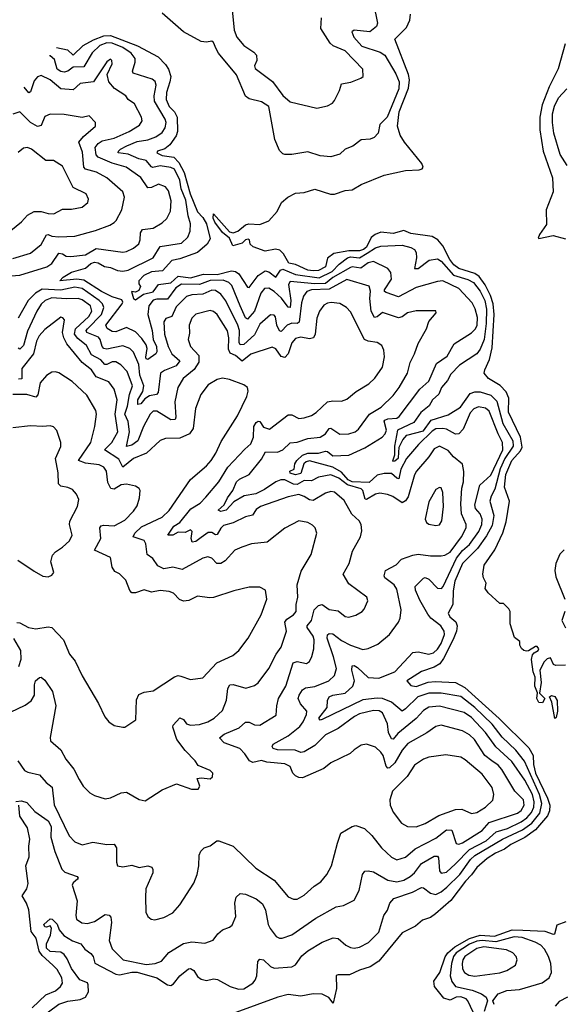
# Model space of a CAD drawing. Extents: x 1933546 to 2138868, y 524910 to 667279.
# Tile 186 of 256: x 1998364 to 2001422, y 626525 to 632064. Entities that reach past the tile are written whole.
import ezdxf

# ---------------------------------------------------------------- set-up
doc = ezdxf.new("R2010")
doc.units = 0

msp = doc.modelspace()

# ---------------------------------------------------------------- linework, layer by layer
at = {"layer": '0CON10XD'}
for points in [[(2000353.9, 632155), (2000376.2, 632045), (2000372.1, 632025), (2000333.8, 631995), (2000245.6, 632004.4), (2000231.9, 631995), (2000244.7, 631965), (2000289.7, 631915), (2000392.3, 631882.3), (2000419.3, 631865), (2000480.1, 631760.1), (2000498.9, 631715), (2000496.9, 631675), (2000431.7, 631515), (2000391.1, 631475), (2000380, 631425), (2000359.1, 631400.9), (2000335, 631391.4), (2000285, 631388), (2000237.6, 631352.4), (2000196, 631335), (2000165, 631307.1), (2000115, 631292), (2000055, 631298.1), (1999985, 631320), (1999895, 631306), (1999855, 631306.7), (1999845, 631308.8), (1999825, 631328.8), (1999799.6, 631389.6), (1999765.4, 631575), (1999725, 631602), (1999655, 631618.5), (1999633.8, 631633.8), (1999583.1, 631753.1), (1999482.5, 631875), (1999469.5, 631900.5), (1999455, 631936), (1999445, 631942.9), (1999415, 631937.2), (1999385, 631942.4), (1999285.7, 631995), (1999165, 632101.2)], [(2001435, 628432.5), (2001380.7, 628430.7), (2001367, 628437), (2001350, 628475), (2001330.7, 628469.3), (2001315, 628452.5), (2001290.5, 628405), (2001297.8, 628335), (2001288.8, 628275), (2001318.8, 628245), (2001305, 628220.6), (2001285, 628222.9), (2001273.5, 628245), (2001276.7, 628276.7), (2001261.5, 628315), (2001263.3, 628365), (2001251.9, 628395), (2001243.8, 628465), (2001249.5, 628490.5), (2001257.7, 628502.3), (2001280, 628515), (2001283.8, 628525), (2001275, 628538), (2001265, 628538.8), (2001227, 628513), (2001215, 628512.5), (2001200, 628515), (2001187, 628527), (2001177.5, 628545), (2001177, 628567), (2001148.3, 628588.3), (2001122.5, 628665), (2001122.5, 628735), (2001115, 628750), (2001085, 628780), (2001065, 628780), (2000999.3, 628839.3), (2000983.3, 628865), (2000987.5, 628895), (2000972.5, 628925), (2000970, 628945), (2000976.7, 628995), (2001037.4, 629082.6), (2001082.5, 629177.5), (2001101.1, 629238.9), (2001120.4, 629355), (2001091.4, 629435), (2001099.2, 629505), (2001133, 629585), (2001180.6, 629639.4), (2001190.2, 629659.8), (2001181.7, 629715), (2001114.4, 629855.6), (2001115.7, 629935), (2001101, 629971), (2001066.8, 630006.8), (2001002, 630045), (2000976.7, 630075), (2000980, 630095), (2001006.8, 630153.2), (2001022.5, 630217.5), (2001033.9, 630406.1), (2001027.7, 630465), (2001012, 630512), (2000983.2, 630573.2), (2000948.8, 630618.8), (2000925, 630636.7), (2000835.4, 630665), (2000806.1, 630685), (2000784, 630715), (2000745, 630792.3), (2000716.6, 630826.6), (2000684.1, 630844.1), (2000565, 630861.7), (2000525, 630877.7), (2000465, 630860.7), (2000395, 630868), (2000364, 630856), (2000341.1, 630838.9), (2000316.1, 630785), (2000298.8, 630771.2), (2000275, 630763.3), (2000215.9, 630764.1), (2000132, 630748), (2000096.8, 630723.2), (2000085, 630673.4), (2000045, 630654), (2000015, 630651.4), (1999985, 630655.2), (1999915, 630687.9), (1999878.9, 630695), (1999847.6, 630747.6), (1999827.6, 630767.6), (1999803.4, 630773.4), (1999745, 630762.9), (1999677.3, 630787.3), (1999661.7, 630801.7), (1999656.7, 630825), (1999649.5, 630829.5), (1999635, 630825.7), (1999615, 630807.5), (1999562.9, 630792.9), (1999545.4, 630835.4), (1999505, 630867.5), (1999461.6, 630925), (1999453.1, 630946.9), (1999455, 630972.5), (1999545, 630870.8), (1999565, 630865.6), (1999591.2, 630875), (1999635, 630910), (1999653.6, 630916.4), (1999715, 630912.5), (1999765, 630932.5), (1999812.5, 630985), (1999837.5, 631035), (1999873.3, 631065), (1999915, 631087.8), (1999965, 631092.9), (2000025, 631110.9), (2000112.7, 631082.7), (2000135, 631083.1), (2000195, 631104.1), (2000235, 631107.3), (2000285, 631136.8), (2000415, 631189.3), (2000535, 631216.3), (2000611.3, 631218.7), (2000629.1, 631225), (2000633.8, 631235), (2000627.2, 631255), (2000528.4, 631375), (2000504.8, 631415), (2000488.9, 631465), (2000498.6, 631545), (2000551.4, 631678.6), (2000556.8, 631725), (2000551.6, 631755), (2000475.5, 631955), (2000540.1, 632019.9), (2000558.7, 632061.3), (2000563.1, 632095)], [(1999559.2, 632119.2), (1999571.3, 632005), (1999585, 631965.8), (1999625, 631918.8), (1999681.7, 631881.7), (1999696.4, 631865), (1999699.2, 631835), (1999684.6, 631805), (1999689.1, 631789.1), (1999785.7, 631715.7), (1999845, 631638.2), (1999885, 631602.9), (2000035, 631566.7), (2000095, 631578.8), (2000123.3, 631595), (2000135, 631610), (2000163.8, 631665), (2000175, 631703.8), (2000227, 631713), (2000284.3, 631735.7), (2000296.2, 631745), (2000295.3, 631785.3), (2000195, 631888.8), (2000127.4, 631917.4), (2000111.2, 631931.2), (2000058.2, 632015), (2000061.9, 632075)], [(1998572.1, 631908.4), (1998634, 631894), (1998665, 631864.6), (1998721.4, 631918.6), (1998778.8, 631951.2), (1998837.3, 631972.7), (1998875, 631975.8), (1999027.4, 631917.4), (1999142.9, 631855), (1999185, 631812.8), (1999202.4, 631785), (1999213.8, 631745), (1999208.3, 631715), (1999190.5, 631655), (1999188.4, 631615), (1999205, 631575.3), (1999235.1, 631545.1), (1999251.1, 631515), (1999252.4, 631435), (1999245, 631411.1), (1999209.8, 631360.2), (1999181.4, 631338.6), (1999139.4, 631325), (1999136.4, 631315), (1999165, 631300), (1999231, 631291), (1999260, 631260), (1999289.8, 631205), (1999323.5, 631085), (1999365, 630984), (1999395, 630952.2), (1999416.1, 630915), (1999435, 630831.2), (1999419, 630801), (1999365, 630754.8), (1999265, 630718.9), (1999220.7, 630709.3), (1999168.5, 630651.5), (1999105, 630646.7), (1999062.3, 630625), (1999033.8, 630595), (1999035, 630577.5), (1999044.1, 630564.1), (1999035, 630540.8), (1999015, 630531.9), (1998994, 630535), (1999005.5, 630495.5), (1999015, 630487.8), (1999060.2, 630519.8), (1999115.8, 630534.2), (1999146.1, 630573.9), (1999215, 630583.3), (1999255, 630622.3), (1999325, 630611.8), (1999397.8, 630632.2), (1999475, 630631.7), (1999555, 630651.8), (1999577.9, 630647.9), (1999597.6, 630635), (1999645, 630560), (1999655, 630557.1), (1999706.5, 630625), (1999745, 630650.7), (1999765, 630646.3), (1999805, 630616.4), (1999831.6, 630655), (1999845, 630660), (1999915, 630631.3), (2000048.5, 630611.5), (2000122.6, 630647.4), (2000160.6, 630689.4), (2000208, 630725), (2000225, 630729.8), (2000275, 630725.1), (2000319.1, 630750.9), (2000365, 630781.5), (2000395, 630790.9), (2000515, 630795.9), (2000565, 630783.2), (2000585, 630770.8), (2000594.4, 630754.4), (2000595.9, 630724.1), (2000585, 630664.4), (2000605, 630664.7), (2000668.5, 630711.5), (2000715, 630718.9), (2000735, 630705.2), (2000805, 630626.9), (2000885, 630603.1), (2000917.7, 630585), (2000955, 630537.3), (2000981.6, 630485), (2000991, 630435), (2000988.8, 630355), (2000976.3, 630265), (2000955, 630210), (2000935, 630184.2), (2000839.1, 630120.9), (2000790, 630070), (2000770.5, 630035), (2000736.2, 629995), (2000721.7, 629958.3), (2000687.1, 629925), (2000667.1, 629892.9), (2000621.2, 629855), (2000582, 629798), (2000490.2, 629755), (2000472.1, 629665), (2000472, 629615), (2000461.2, 629581.2), (2000475, 629582.8), (2000495, 629599.5), (2000499.7, 629660.3), (2000519.7, 629700.3), (2000542.6, 629727.4), (2000635, 629751.3), (2000679.1, 629810.9), (2000775, 629840.7), (2000843.3, 629885), (2000898.3, 629961.7), (2000925, 629971.2), (2000955, 629971.2), (2001015, 629952.2), (2001048.6, 629918.6), (2001081.8, 629791.8), (2001138.5, 629695), (2001139.4, 629665), (2001093.4, 629595), (2001066.9, 629536.9), (2001036.6, 629423.4), (2001015.6, 629384.4), (2001008.7, 629355), (2001032.2, 629275), (2001021.2, 629218.8), (2000989.7, 629160.3), (2000940.1, 629089.9), (2000854.9, 629005.1), (2000812.4, 628905), (2000802.2, 628852.2), (2000800.2, 628775), (2000774.5, 628725), (2000783.1, 628705), (2000816.9, 628676.9), (2000825.6, 628655), (2000822.3, 628625), (2000802.7, 628577.3), (2000749.3, 628470.7), (2000728.5, 628441.5), (2000695, 628421.3), (2000625, 628396.8), (2000541.2, 628345), (2000565, 628318.6), (2000594, 628314), (2000661.5, 628338.5), (2000700.6, 628340.6), (2000815, 628335.6), (2000868, 628308), (2001062.4, 628132.4), (2001228.5, 627968.5), (2001253.6, 627925), (2001254.5, 627875), (2001266.5, 627825), (2001333.9, 627685), (2001346.5, 627645), (2001345.3, 627614.7), (2001334, 627586), (2001265, 627506.3), (2001206.7, 627463.3), (2001126.6, 627425), (2001091.9, 627398.1), (2001040.7, 627375), (2000994.2, 627345), (2000935, 627295.3), (2000906.8, 627253.2), (2000872.5, 627217.5)], [(1999477.5, 626665), (1999547.5, 626625), (1999595, 626610.8), (1999625, 626612.9), (1999675, 626643.8), (1999688.3, 626661.7), (1999697.5, 626685), (1999704.5, 626765.5), (1999715, 626780), (1999735, 626775.5), (1999775, 626737.5), (1999795, 626728.4), (1999895, 626736.8), (1999915, 626747.5), (1999951.8, 626798.2), (1999985, 626826.8), (2000065.6, 626874.4), (2000128.5, 626898.5), (2000155.8, 626895.8), (2000198.7, 626858.7), (2000225, 626844.3), (2000245, 626840.6), (2000275, 626847.1), (2000327.3, 626872.7), (2000385, 626931.4), (2000412.1, 627025), (2000433.1, 627055), (2000446, 627095), (2000468.9, 627121.1), (2000574.5, 627155.5), (2000625, 627181.8), (2000635, 627180.5), (2000675, 627151.2), (2000705, 627143.8), (2000735, 627157.3), (2000766.2, 627183.8), (2000839.5, 627255), (2000900.5, 627339.5), (2000925, 627362.7), (2001079.8, 627455), (2001192.8, 627507.2), (2001245.6, 627544.4), (2001290, 627600), (2001302, 627655), (2001288.2, 627705), (2001203.7, 627893.7), (2001155, 627956), (2001077.9, 628027.9), (2001021.7, 628101.7), (2000925, 628194.2), (2000845, 628257), (2000735, 628275.8), (2000665, 628276.2), (2000604.2, 628255.8), (2000535, 628187.3), (2000515, 628174.6), (2000455.5, 628225.5), (2000405, 628245.3), (2000375, 628247.7), (2000295, 628238.6), (2000065, 628128.1), (2000054.2, 628124.2), (2000047.1, 628135), (2000093.5, 628195), (2000095.3, 628235), (2000106, 628255), (2000125, 628263.8), (2000194.4, 628275), (2000238.4, 628315), (2000248.5, 628345), (2000233, 628405), (2000235, 628430), (2000245, 628431.1), (2000265, 628420.2), (2000325, 628363.3), (2000385, 628360.4), (2000475, 628395.4), (2000575, 628505.3), (2000605, 628508.4), (2000665, 628495.4), (2000692.4, 628502.4), (2000715, 628522.5), (2000736.1, 628555), (2000753.3, 628605), (2000751.7, 628625), (2000732.7, 628655), (2000677.9, 628697.9), (2000659.6, 628719.6), (2000615, 628798.5), (2000591.8, 628855), (2000589.5, 628875), (2000635, 628921.9), (2000645, 628925.5), (2000665, 628917.7), (2000715, 628866.9), (2000736.7, 628865), (2000746.4, 628875), (2000821, 629035), (2000855, 629078), (2000895, 629112.8), (2000947.6, 629185), (2000964.2, 629225), (2000965.5, 629255), (2000954.3, 629285), (2000928.9, 629315), (2000925.2, 629335.2), (2000952.1, 629445), (2001015, 629502.7), (2001082.2, 629645), (2001081.1, 629685), (2001056, 629734), (2001005, 629862.8), (2000985, 629879), (2000945, 629886.4), (2000919.6, 629875), (2000898.1, 629851.9), (2000859.7, 629760.3), (2000835.2, 629734.8), (2000815, 629731.8), (2000765, 629760.6), (2000745, 629763.7), (2000705, 629761.8), (2000685, 629749), (2000608.1, 629675), (2000540.7, 629595), (2000507.7, 629535), (2000497.7, 629482.3), (2000485, 629485.7), (2000455, 629510.5), (2000415, 629512.1), (2000375, 629501.5), (2000330.1, 629459.9), (2000235, 629465.1), (2000211.9, 629475), (2000175, 629518.8), (2000126.8, 629546.8), (1999995, 629581.9), (1999975, 629577.3), (1999963.6, 629566.4), (1999945, 629511.5), (1999915, 629503.9), (1999885, 629514.1), (1999884, 629525), (1999907.8, 629535), (1999911.9, 629565), (1999923.7, 629585), (1999955.4, 629615), (1999985, 629625.1), (2000045, 629626.1), (2000085, 629636.1), (2000095, 629634.8), (2000125, 629611.7), (2000215, 629615.3), (2000305, 629656.4), (2000404.1, 629715.9), (2000420.3, 629735), (2000427.2, 629755), (2000414.7, 629805), (2000418.8, 629811.2), (2000435, 629818.4), (2000485, 629823.5), (2000498.4, 629831.6), (2000615, 629985.5), (2000665, 630030), (2000709.8, 630130.2), (2000768.5, 630171.5), (2000808.5, 630241.5), (2000905, 630302.5), (2000928.1, 630325), (2000937, 630345), (2000939, 630389), (2000927.3, 630437.3), (2000910.5, 630470.5), (2000835, 630552.8), (2000745, 630595.3), (2000715, 630592.3), (2000595, 630557.5), (2000495, 630505.9), (2000425, 630529.7), (2000416.5, 630535), (2000416, 630545), (2000455.4, 630605), (2000452, 630642), (2000434.6, 630664.6), (2000355, 630703.5), (2000325, 630696.7), (2000283.7, 630666.3), (2000235, 630673.5), (2000225, 630669.7), (2000126.8, 630613.2), (2000085, 630580.9), (2000025, 630578.1), (1999885, 630590.9), (1999877.3, 630575), (1999889.7, 630485), (1999885, 630445.7), (1999875, 630447.5), (1999837.3, 630497.3), (1999796.1, 630535), (1999765, 630553.4), (1999742, 630552), (1999720.6, 630525), (1999685, 630425.3), (1999645, 630378.8), (1999635, 630387.5), (1999604.1, 630455), (1999558.6, 630568.6), (1999541.1, 630585), (1999508.1, 630598.1), (1999435, 630597), (1999375, 630573.8), (1999275, 630575.9), (1999241.9, 630555), (1999195, 630491.6), (1999135, 630491.4), (1999114.4, 630485.6), (1999091.5, 630455), (1999086, 630405), (1999109.7, 630315), (1999114.4, 630264.4), (1999133.9, 630225), (1999135.6, 630195), (1999130, 630185), (1999085, 630153.2), (1999076.2, 630156.2), (1999073.7, 630165), (1999081.6, 630215), (1999076.5, 630235), (1999051.3, 630271.3), (1999015, 630308.1), (1998965, 630331.9), (1998905, 630307.4), (1998885, 630311), (1998856.9, 630326.9), (1998848.6, 630345), (1998941.8, 630465), (1998944.7, 630475), (1998938.4, 630488.4), (1998885, 630505.5), (1998824.2, 630535), (1998725, 630599.1), (1998685, 630604), (1998590, 630595), (1998609.5, 630615), (1998655.9, 630644.1), (1998735, 630667.3), (1998765, 630693.5), (1998785, 630700.7), (1998805, 630696.2), (1998840.7, 630675), (1998875, 630671.1), (1998915, 630652.8), (1998945, 630648.7), (1998975, 630654.4), (1999115, 630724.3), (1999155, 630788.4), (1999275, 630807.3), (1999309.5, 630840.5), (1999323.8, 630875), (1999324.7, 630915), (1999311.4, 630961.4), (1999298.2, 631048.2), (1999272.1, 631112.1), (1999265, 631161.6), (1999235, 631223), (1999215, 631233.1), (1999155, 631242.8), (1999113.4, 631233.4), (1999105, 631236), (1999075, 631273), (1999035, 631281.4), (1998975, 631307.4), (1998918.1, 631315), (1998919.5, 631325), (1998930.8, 631335), (1998967.3, 631355), (1999025, 631378.1), (1999085, 631389), (1999130.9, 631405), (1999165, 631430.3), (1999182.7, 631455), (1999188.4, 631485), (1999183.3, 631505), (1999122, 631605), (1999121.5, 631635), (1999132.7, 631695), (1999126.9, 631716.9), (1999110.3, 631730.3), (1999003.1, 631763.1), (1998999.3, 631775), (1999014.8, 631825), (1999013.8, 631845), (1998991.7, 631875), (1998945, 631908.6), (1998885, 631932.4), (1998855, 631933.7), (1998815, 631919.4), (1998772.1, 631877.9), (1998725, 631798.9), (1998665, 631796.2), (1998635, 631773.8), (1998615, 631768.3), (1998595, 631772), (1998575.2, 631785), (1998561, 631841), (1998535, 631860), (1998532.8, 631860.4)], [(2001432.3, 631927.7), (2001392.8, 631787.2), (2001343.2, 631686.8), (2001304.3, 631585.7), (2001290.7, 631515), (2001290.8, 631445), (2001308.4, 631325), (2001362.3, 631175), (2001365.4, 631095), (2001326.4, 630995), (2001328.3, 630911.7), (2001287.5, 630855), (2001280, 630835), (2001285, 630832.5), (2001365, 630850.6), (2001435, 630830.6)], [(1999212.5, 630987.5), (1999216.8, 631045), (1999200.6, 631100.6), (1999185, 631123.5), (1999145, 631138.9), (1999105, 631120.6), (1999085, 631118.7), (1999045, 631176.2), (1998964.2, 631234.2), (1998885, 631257), (1998805, 631290.3), (1998794.2, 631304.2), (1998788.4, 631345), (1998805, 631368.4), (1998828.1, 631381.9), (1998895, 631398.3), (1998979.5, 631435), (1999038.5, 631471.5), (1999053.8, 631495), (1999050.4, 631515), (1999010.6, 631590.6), (1998975, 631614.3), (1998960.8, 631635), (1998898, 631678), (1998865.4, 631715), (1998856.7, 631755), (1998884, 631815), (1998883.3, 631835), (1998875, 631841.2), (1998855, 631828), (1998780.5, 631715), (1998704, 631706), (1998665, 631670.3), (1998595.8, 631675.8), (1998535, 631726.2), (1998485, 631750), (1998465, 631742.2), (1998445, 631720.8), (1998425, 631657.5), (1998415, 631652.5), (1998388.9, 631683.9)], [(2001443.6, 631243.6), (2001404.8, 631305), (2001368.9, 631425), (2001361, 631485), (2001361.9, 631535), (2001371.9, 631578.1), (2001394.6, 631625.4), (2001442.8, 631675)], [(1998325, 630721.2), (1998425, 630750.8), (1998485, 630800), (1998515, 630853.5), (1998525, 630855.9), (1998545, 630847.3), (1998585, 630842.6), (1998675, 630847.2), (1998791.7, 630878.3), (1998871.3, 630908.7), (1998895, 630923.5), (1998907.3, 630935), (1998938.2, 630995), (1998953.1, 631065), (1998944.3, 631095), (1998854.5, 631175), (1998795.8, 631205.8), (1998735, 631222.6), (1998724.8, 631235), (1998718.3, 631318.3), (1998697.6, 631375), (1998722.5, 631407.5), (1998791.2, 631465), (1998790, 631485), (1998755, 631523.3), (1998715, 631514.2), (1998615, 631531.5), (1998535, 631533.5), (1998505, 631520), (1998485, 631469.2), (1998465, 631464), (1998425.2, 631485.2), (1998365, 631545.6), (1998325, 631533.2)], [(1998315, 630878.9), (1998375, 630926.9), (1998409.2, 630965), (1998445, 630984.5), (1998485, 630984.6), (1998525, 630974), (1998557.2, 630972.8), (1998605, 630997.8), (1998655, 630998.1), (1998715, 631009.5), (1998747.5, 631035), (1998750.6, 631055), (1998739.2, 631085), (1998665, 631120), (1998605, 631240), (1998555, 631271.4), (1998512, 631272), (1998430.8, 631335), (1998407.5, 631345), (1998385, 631340.6), (1998355, 631317.1)], [(1998270.2, 630619.8), (1998365, 630626.2), (1998516.7, 630673.3), (1998545, 630693.5), (1998585, 630751.1), (1998605, 630747.2), (1998625, 630733.9), (1998651.2, 630731.2), (1998735, 630742.3), (1998795, 630777.3), (1998944, 630756), (1998965, 630760.3), (1999005, 630779.2), (1999035, 630803.3), (1999042.7, 630825), (1999044.7, 630865.3), (1999055, 630884.4), (1999115, 630890.8), (1999165, 630920.5), (1999192.5, 630945), (1999212.5, 630987.5)], [(1998343.3, 627666.7), (1998375, 627670), (1998405, 627660.9), (1998449.5, 627609.5), (1998525, 627558.2), (1998541.1, 627525), (1998540.3, 627465), (1998561.9, 627385), (1998601.1, 627285), (1998618.3, 627268.3), (1998687.5, 627245), (1998694.3, 627235), (1998690.4, 627229.6), (1998665, 627208.9), (1998659.2, 627195), (1998687.3, 627107.3), (1998681, 627025), (1998684.8, 627004.8), (1998714.7, 626984.7), (1998745, 626980), (1998785, 626992), (1998845, 627030), (1998867.7, 627027.7), (1998877.8, 627015), (1998880.8, 626985), (1998867.1, 626885), (1998885, 626837.1), (1998946.7, 626775), (1999075, 626750.2), (1999125.7, 626754.3), (1999161.2, 626768.8), (1999202.9, 626817.1), (1999285, 626867.1), (1999333.2, 626876.8), (1999405, 626870.3), (1999453.1, 626886.9), (1999478.9, 626921.1), (1999505.7, 626944.3), (1999545, 626959.4), (1999559.1, 626970.9), (1999579.7, 627020.3), (1999574.6, 627095), (1999581.4, 627128.6), (1999605, 627148.9), (1999635.3, 627145.3), (1999695, 627119.2), (1999729.8, 627089.8), (1999747.8, 627055), (1999762.3, 626975), (1999772.7, 626952.7), (1999806.2, 626906.2), (1999825, 626897.8), (1999841.7, 626898.3), (1999895, 626915.5), (2000030.8, 627009.2), (2000145, 627073.6), (2000185, 627081.4), (2000245, 627112), (2000274.4, 627165), (2000293.6, 627255), (2000306.4, 627273.6), (2000325, 627276.4), (2000355, 627270), (2000435, 627223.8), (2000485, 627214.8), (2000525, 627223.9), (2000560.8, 627245), (2000584.5, 627265.5), (2000625, 627317.1), (2000695, 627358.4), (2000715, 627359.4), (2000720.1, 627350.1), (2000725.4, 627275.4), (2000735, 627263.6), (2000765, 627269.5), (2000815.6, 627315), (2000894, 627396), (2000988.9, 627445), (2001044.7, 627495.3), (2001109.2, 627515), (2001185, 627552.3), (2001217.1, 627575), (2001243, 627605), (2001256.7, 627635), (2001258.4, 627665), (2001249.3, 627705), (2001205, 627786.8), (2001132, 627892), (2001043, 627973), (2000985, 628053.7), (2000905, 628139.5), (2000865, 628167.7), (2000725, 628203), (2000665, 628196.7), (2000635, 628179.1), (2000595, 628132.9), (2000490.6, 628049.4), (2000465, 628016.2), (2000455, 628019.5), (2000438.4, 628055), (2000433.7, 628103.7), (2000405, 628164.4), (2000385.7, 628175.7), (2000355, 628178.6), (2000275, 628158.9), (2000247.3, 628145), (2000155, 628076.1), (2000085, 628041.7), (2000025, 627981.3), (1999965, 627946), (1999945, 627942.5), (1999914.2, 627954.2), (1999815, 627957.3), (1999790, 627965), (1999784.3, 627975), (1999790.9, 627989.1), (1999875.2, 628034.8), (1999940.9, 628089.1), (1999959.8, 628115), (1999977.6, 628155), (1999979.3, 628175), (1999943.2, 628215), (1999931.2, 628245), (1999935.9, 628265), (1999955.2, 628294.8), (1999971.2, 628305), (2000025, 628313.3), (2000102.9, 628345), (2000135, 628374.4), (2000146.3, 628415), (2000129.5, 628479.5), (2000094.8, 628585), (2000095.3, 628604.7), (2000105, 628611.8), (2000125, 628609.8), (2000175, 628571.2), (2000225, 628545.2), (2000295, 628522.1), (2000325, 628526.7), (2000379.1, 628550.9), (2000444.3, 628605), (2000495.6, 628675), (2000505, 628697.5), (2000510, 628745), (2000485, 628861.4), (2000470.4, 628885), (2000419.1, 628925), (2000413.9, 628936.1), (2000422.9, 628965), (2000482.8, 628997.2), (2000511.4, 629028.6), (2000575, 629051.2), (2000605, 629057.1), (2000675, 629047.8), (2000735, 629047.9), (2000755, 629051.2), (2000785, 629068.9), (2000849.6, 629155), (2000876.7, 629205), (2000876.7, 629225), (2000849.1, 629285), (2000845, 629340), (2000850.9, 629429.1), (2000861.8, 629465), (2000863.5, 629523.5), (2000854.4, 629564.4), (2000805, 629605.3), (2000775, 629640.7), (2000725, 629665.4), (2000695, 629650), (2000665, 629604.6), (2000596.1, 629525), (2000585, 629504.2), (2000549.2, 629380.8), (2000535, 629357.1), (2000515, 629346.2), (2000462.6, 629382.6), (2000433.8, 629393.8), (2000390.2, 629400.2), (2000365, 629395.3), (2000315, 629364.7), (2000307.3, 629367.3), (2000294.2, 629415), (2000285, 629424.3), (2000208, 629448), (2000160.2, 629485), (2000115, 629504.8), (2000045, 629491.6), (2000005, 629470.8), (1999965, 629471.1), (1999925, 629449), (1999905, 629451.3), (1999855, 629475.4), (1999833.5, 629476.5), (1999804.7, 629465), (1999741.2, 629421.2), (1999692.6, 629397.4), (1999627.5, 629385), (1999568.5, 629351.5), (1999525, 629304.8), (1999495, 629297.1), (1999480, 629305), (1999514.8, 629335.2), (1999533.7, 629375), (1999563.8, 629415), (1999584.7, 629465.3), (1999600.7, 629479.3), (1999655.3, 629505), (1999725, 629592.1), (1999746.6, 629633.4), (1999815, 629632), (1999845.2, 629644.8), (1999886.5, 629683.5), (1999925, 629688.5), (1999985, 629708.2), (2000055, 629716.3), (2000084.6, 629735), (2000105, 629763.6), (2000115, 629767.1), (2000165, 629732.9), (2000215, 629733.9), (2000250.8, 629745), (2000269.9, 629760.1), (2000331.8, 629845), (2000397.9, 629885), (2000465, 629949.6), (2000499.1, 629995), (2000546.7, 630075), (2000560, 630135), (2000585, 630184), (2000605, 630242), (2000651.9, 630325), (2000665, 630366.7), (2000706.7, 630415), (2000705, 630426.2), (2000595.5, 630425.5), (2000545, 630414.4), (2000515, 630392.2), (2000495, 630387.1), (2000405, 630416.2), (2000375, 630392.9), (2000359.8, 630389.8), (2000341.8, 630425), (2000334.8, 630495), (2000337.4, 630537.4), (2000330, 630565), (2000205, 630602.3), (2000105, 630548.5), (2000005.4, 630544.6), (1999979.2, 630535), (1999961.4, 630508.6), (1999949.2, 630470.8), (1999937, 630363), (1999925.5, 630354.5), (1999895, 630356.5), (1999869, 630345), (1999835, 630311.1), (1999825, 630313.6), (1999810.2, 630345), (1999802.8, 630392.8), (1999795, 630402.2), (1999775, 630403.6), (1999715, 630351.5), (1999685, 630291.6), (1999625, 630237.2), (1999605, 630234.8), (1999599.2, 630249.2), (1999600.4, 630315), (1999592.4, 630345), (1999523.3, 630483.3), (1999495, 630519.4), (1999465, 630540), (1999445, 630543), (1999395, 630519.6), (1999333.5, 630516.5), (1999302.9, 630507.1), (1999245, 630448.7), (1999220.7, 630395), (1999187.2, 630382.8), (1999176.1, 630365), (1999178.4, 630295), (1999198.9, 630225), (1999219.4, 630185), (1999265.4, 630145), (1999245, 630117.7), (1999178.9, 630091.1), (1999157.3, 630075), (1999143.4, 629966.6), (1999134, 629956), (1999095, 629948.8), (1999068.3, 629931.7), (1999045, 629904), (1999029.7, 629899.7), (1999029.4, 629925), (1999056.8, 629973.2), (1999062.3, 630005), (1999041, 630065), (1999034.4, 630125), (1999004.2, 630194.2), (1998984.4, 630214.4), (1998945, 630228.8), (1998855, 630211.6), (1998837.8, 630215), (1998827.5, 630225), (1998816.5, 630265), (1998807.4, 630277.4), (1998741.4, 630305), (1998739, 630315), (1998746, 630325), (1998824.6, 630405), (1998837.6, 630445), (1998830, 630465), (1998811.3, 630485), (1998715, 630552.3), (1998675, 630559.5), (1998595, 630543.6), (1998491.6, 630548.4), (1998454, 630525), (1998412.5, 630485), (1998355, 630385.4)], [(1998353.3, 627895), (1998390.7, 627840.7), (1998410.6, 627830.6), (1998475, 627816.5), (1998512.7, 627772.7), (1998546.9, 627746.9), (1998558.1, 627648.1), (1998643.4, 627473.4), (1998675, 627439.2), (1998715, 627422.9), (1998775, 627436.9), (1998855, 627424.5), (1998895, 627427.1), (1998908.9, 627405), (1998908.9, 627325), (1998915, 627304.2), (1998945, 627299.4), (1998995, 627307.5), (1999035.7, 627295.7), (1999085, 627304.3), (1999107.1, 627297.1), (1999114.2, 627284.2), (1999113.1, 627265), (1999073.6, 627175), (1999072.3, 627127.7), (1999074.4, 627044.4), (1999085, 627018.8), (1999103.6, 627003.6), (1999125, 627001.4), (1999175, 627012.9), (1999225, 627039.2), (1999264.5, 627085.5), (1999343.6, 627206.4), (1999362.5, 627255), (1999372.5, 627305), (1999374.2, 627365), (1999383, 627387), (1999402.5, 627405), (1999435, 627416.7), (1999472.5, 627445), (1999485, 627445.8), (1999565, 627414.4), (1999691.9, 627291.9), (1999795, 627223.3), (1999875, 627130), (1999905, 627116.9), (1999925, 627116.9), (1999965, 627139.5), (2000020, 627190), (2000058.6, 627215), (2000092.5, 627255), (2000118.8, 627305), (2000151.5, 627431.5), (2000171.3, 627488.7), (2000234, 627526), (2000255, 627530.9), (2000304.7, 627514.7), (2000344.7, 627474.7), (2000399.1, 627405), (2000455, 627353.5), (2000485, 627337.9), (2000535, 627353.2), (2000589.8, 627400.2), (2000705, 627459.5), (2000765, 627507.4), (2000795.4, 627505), (2000819.5, 627429.5), (2000835, 627426.5), (2000855, 627434), (2000965, 627503), (2001005, 627547.8), (2001165, 627600.4), (2001185, 627616.5), (2001201.6, 627645), (2001197.8, 627675), (2001149.7, 627725), (2001076.3, 627846.3), (2001055, 627870.5), (2001019.6, 627895), (2000981.2, 627925), (2000922.1, 628015), (2000895, 628041.8), (2000855, 628064.7), (2000735, 628096.1), (2000705, 628088.2), (2000655, 628052.2), (2000547.9, 627992.1), (2000515.5, 627954.5), (2000475, 627884), (2000445, 627856.2), (2000435, 627854.6), (2000425, 627864.4), (2000408.4, 627925), (2000395, 627944.6), (2000365, 627971.1), (2000315, 627989.5), (2000285, 627983.5), (2000245, 627957.3), (2000224.2, 627935.8), (2000115, 627883.1), (2000075, 627851.4), (1999955, 627800), (1999935, 627800.6), (1999915, 627810.6), (1999901.5, 627825), (1999885, 627863.1), (1999855, 627877.6), (1999755, 627888.1), (1999725, 627896.7), (1999675, 627885.3), (1999656.2, 627895), (1999631.4, 627935), (1999602, 627965), (1999515, 627996.9), (1999488, 628025), (1999515, 628045.4), (1999599.1, 628080.9), (1999635, 628113.5), (1999655, 628113.3), (1999685, 628096.7), (1999715, 628095.6), (1999807.9, 628152.1), (1999810.4, 628205), (1999820.8, 628245), (1999861.9, 628315), (1999903.5, 628446.5), (1999925, 628453.5), (1999977.7, 628442.3), (1999995, 628454.3), (2000008.1, 628481.9), (2000018.1, 628525), (2000020.8, 628575), (2000015, 628595.5), (1999981.1, 628645), (1999981.1, 628655), (2000006.4, 628685), (2000021.1, 628745), (2000045, 628768.7), (2000065, 628774.6), (2000105, 628746.5), (2000155, 628739.2), (2000195, 628707.8), (2000215, 628703.4), (2000255.6, 628714.4), (2000290.6, 628735), (2000301.8, 628748.2), (2000321.9, 628795), (2000317.1, 628815), (2000215, 628890), (2000183.5, 628945), (2000217.1, 629005), (2000235.6, 629075), (2000281.9, 629155), (2000288.3, 629188.3), (2000285.8, 629225), (2000274.2, 629245), (2000233.1, 629283.1), (2000189.9, 629359.9), (2000135, 629406.8), (2000115, 629410.4), (2000085, 629401.3), (2000015, 629359.3), (1999995, 629362.5), (1999965, 629382.7), (1999935, 629392.5), (1999875, 629380.4), (1999718.6, 629325), (1999695, 629308.2), (1999673.6, 629276.4), (1999635, 629267.3), (1999565, 629234.7), (1999511.7, 629218.3), (1999495.5, 629204.5), (1999475, 629167.7), (1999465, 629166), (1999445, 629179.3), (1999425, 629179.8), (1999385, 629151.2), (1999355, 629129.6), (1999335, 629126), (1999329.6, 629145), (1999335.4, 629185.4), (1999325.3, 629195.3), (1999295, 629179.8), (1999255, 629180.6), (1999225, 629164.8), (1999197.5, 629165), (1999231.2, 629215), (1999265.1, 629234.9), (1999326.5, 629313.5), (1999378.8, 629345), (1999411.8, 629378.2), (1999484, 629465), (1999535, 629547.3), (1999630.9, 629649.1), (1999665, 629677.5), (1999679.8, 629715), (1999681.4, 629775), (1999695, 629798.5), (1999705, 629806.2), (1999715, 629803.1), (1999735, 629772.9), (1999769.4, 629760.6), (1999875, 629840.7), (1999895, 629842.1), (1999935, 629820.5), (1999965, 629823.8), (2000005, 629837.9), (2000031.9, 629855), (2000095, 629914.6), (2000125, 629920.4), (2000175, 629919.1), (2000205, 629928.9), (2000257, 629973), (2000328.6, 630015), (2000361.7, 630048.3), (2000405, 630110), (2000417, 630167), (2000412.1, 630205), (2000401.3, 630231.3), (2000375, 630248.5), (2000325, 630255.3), (2000304.2, 630264.3), (2000225, 630421.4), (2000203.1, 630445), (2000165, 630467.9), (2000116.9, 630473.1), (2000095, 630469.6), (2000075, 630457.8), (2000051.8, 630425), (2000036.4, 630385), (2000026.8, 630295), (2000017.3, 630275), (1999995, 630268.8), (1999945, 630277.5), (1999915, 630271.2), (1999895, 630245.7), (1999875.2, 630184.8), (1999855, 630164.6), (1999835, 630168.9), (1999805, 630211.8), (1999785, 630221.5), (1999665, 630182.2), (1999615, 630144.1), (1999578.4, 630175), (1999548.8, 630188.8), (1999538.8, 630211.2), (1999540.8, 630275), (1999533.8, 630313.8), (1999475, 630406.2), (1999455, 630423.2), (1999435, 630428.2), (1999355, 630407.9), (1999332.9, 630385), (1999317.7, 630345), (1999319.1, 630300.9), (1999311.3, 630265), (1999324.6, 630225), (1999371.4, 630175), (1999372.5, 630137.5), (1999345, 630097.2), (1999283.1, 630045), (1999254, 629995), (1999236.2, 629915), (1999242.2, 629827.8), (1999238.2, 629815), (1999215, 629812.7), (1999135, 629862.1), (1999115, 629861.6), (1999099.2, 629845), (1999061.6, 629775), (1999029.1, 629695), (1998995, 629671), (1998965, 629662.5), (1998981.8, 629745), (1998974.4, 629804.4), (1998956, 629845), (1998970.5, 629889.5), (1998982.3, 629955), (1998999, 630005), (1998969.3, 630085), (1998933.2, 630123.2), (1998905, 630139.4), (1998885, 630138.6), (1998855, 630123.6), (1998843.9, 630123.9), (1998820, 630150), (1998769.2, 630179.1), (1998741, 630231), (1998690.9, 630270.9), (1998672.2, 630295), (1998678.8, 630325), (1998753.4, 630395), (1998770.2, 630425), (1998762.6, 630455), (1998715, 630488.7), (1998693.5, 630496.5), (1998626.8, 630493.2), (1998545, 630499.2), (1998507.8, 630485), (1998485.8, 630464.2), (1998461.1, 630425), (1998407.8, 630312.2), (1998385, 630230.9), (1998365, 630210.9), (1998356.4, 630216.4)], [(1998311.9, 628168.1), (1998395, 628207.6), (1998428.2, 628231.8), (1998448.4, 628265), (1998448.3, 628321.7), (1998454.1, 628345), (1998475, 628364.4), (1998485.5, 628365.5), (1998505, 628348.6), (1998548.1, 628285), (1998568.1, 628205), (1998535.6, 628025.6), (1998537.8, 628007.8), (1998595, 627957.5), (1998623.1, 627905), (1998668.1, 627848.1), (1998699.3, 627789.3), (1998721.7, 627751.7), (1998758.8, 627715), (1998785, 627699.2), (1998845, 627681.4), (1998875, 627686.9), (1998935, 627715.6), (1998965, 627719.4), (1999037.4, 627677.4), (1999070.3, 627669.7), (1999165, 627732), (1999245.7, 627765.7), (1999330, 627735), (1999367.5, 627735), (1999378.3, 627751.7), (1999362.5, 627795), (1999385, 627798.8), (1999435, 627793.8), (1999448.8, 627805), (1999451.2, 627825), (1999435, 627841.2), (1999368.3, 627868.3), (1999350.8, 627895), (1999295, 627953.1), (1999249.3, 628015), (1999225.7, 628084.3), (1999228.1, 628095), (1999265, 628136.9), (1999285, 628127.1), (1999303.6, 628103.6), (1999325, 628095.5), (1999375, 628099.6), (1999422.5, 628115), (1999457.8, 628135), (1999505, 628178.1), (1999527.2, 628237.2), (1999535, 628301.2), (1999547.2, 628322.8), (1999565, 628323.8), (1999636.4, 628303.6), (1999685, 628318.1), (1999706.3, 628333.7), (1999766.2, 628413.8), (1999806.7, 628495), (1999834.6, 628535), (1999864.7, 628625), (1999856.8, 628675), (1999867.2, 628692.8), (1999905, 628716.5), (1999918.8, 628735), (1999919.6, 628775), (1999929.2, 628815), (1999924.5, 628885), (1999948.5, 628961.5), (2000003.5, 629055), (2000035.6, 629175), (2000027.1, 629205), (2000010.6, 629220.6), (1999985, 629236.5), (1999935, 629244.5), (1999855, 629204.4), (1999756.2, 629125), (1999667.5, 629115), (1999613.2, 629096.8), (1999575, 629079.4), (1999519.7, 629020.3), (1999495, 629005.9), (1999474, 629005), (1999445, 629035.5), (1999422.3, 629042.3), (1999395, 629034.7), (1999277.7, 628972.3), (1999225, 628984.1), (1999175, 628975.4), (1999141.7, 628991.7), (1999113.6, 629033.6), (1999081.9, 629055), (1999073.9, 629115), (1999064.2, 629134.2), (1999002.9, 629155), (1999012.2, 629175), (1999048.8, 629211.2), (1999165, 629265.9), (1999205, 629303.1), (1999325, 629476.9), (1999415, 629554.5), (1999440.6, 629585), (1999467.5, 629625), (1999498.3, 629691.7), (1999589.1, 629835), (1999642.2, 629945), (1999649.4, 629975), (1999645.8, 629995), (1999625, 630010.8), (1999545, 630040.5), (1999505, 630047.8), (1999475, 630040.5), (1999425, 630009.4), (1999383.6, 629955), (1999352.6, 629877.4), (1999339.5, 629765), (1999320, 629735), (1999265, 629710.4), (1999185, 629708.2), (1999155, 629697.8), (1999077.3, 629625), (1999005, 629595.7), (1998945, 629547.3), (1998921.3, 629591.3), (1998842.3, 629645), (1998882.7, 629685), (1998917.1, 629745), (1998901, 629845), (1998911.9, 629925), (1998895.3, 629985.3), (1998866.6, 630026.6), (1998795.4, 630055.4), (1998767.8, 630095), (1998716.1, 630136.1), (1998630.3, 630240.3), (1998612.2, 630275), (1998606.1, 630305), (1998615.6, 630375), (1998607.4, 630387.4), (1998595, 630390.8), (1998505, 630322.1), (1998473.7, 630285), (1998458.9, 630255), (1998441.7, 630185), (1998377.4, 630102.6), (1998376.4, 630043.6), (1998358, 630042)], [(1998347.6, 628672.4), (1998365, 628671.1), (1998414.7, 628644.7), (1998455, 628638.5), (1998525, 628649.5), (1998545, 628645.6), (1998610, 628575), (1998644.6, 628494.6), (1998677.1, 628455), (1998715, 628373.3), (1998808.3, 628218.3), (1998843.4, 628143.4), (1998866, 628115), (1998895, 628094), (1998945, 628083.8), (1998955.9, 628084.1), (1999017.5, 628125), (1999021.2, 628238.8), (1999035, 628268.8), (1999065, 628281.4), (1999115, 628289.4), (1999235, 628368.1), (1999255, 628374.4), (1999271.8, 628371.8), (1999325, 628353.1), (1999395, 628362.9), (1999473.6, 628446.4), (1999562.8, 628487.2), (1999597.5, 628515), (1999649.2, 628585), (1999723.3, 628716.7), (1999755.5, 628805), (1999748, 628855), (1999715, 628872.5), (1999655, 628871.9), (1999568.7, 628851.3), (1999454.1, 628814.1), (1999431.7, 628811.7), (1999365, 628821.4), (1999315, 628797.5), (1999285, 628793.6), (1999263.1, 628803.1), (1999228.8, 628838.8), (1999205, 628847.7), (1999155, 628853.1), (1999105, 628843.5), (1999065, 628856.4), (1999015, 628839.2), (1998995, 628840.6), (1998984, 628854), (1998962.3, 628912.3), (1998925, 628947.8), (1998899.3, 628960.7), (1998883.7, 628983.7), (1998875, 629038), (1998785, 629080), (1998821.1, 629145), (1998814.7, 629205.3), (1998822.7, 629217.3), (1998835, 629220.7), (1998895, 629216.7), (1998955, 629249.1), (1999005, 629299.4), (1999025, 629330), (1999038.6, 629375), (1999042, 629415), (1999037, 629427), (1999015, 629440.8), (1998965, 629451.1), (1998935, 629446.9), (1998895, 629424.1), (1998876.6, 629426.6), (1998860.6, 629460.6), (1998852.3, 629525), (1998837.1, 629547.1), (1998810.9, 629560.9), (1998735, 629570.2), (1998694.6, 629585), (1998765.3, 629685), (1998787.5, 629775), (1998796.4, 629845), (1998792.5, 629865), (1998742.7, 629952.7), (1998659.6, 630029.6), (1998585, 630076.9), (1998565, 630082.9), (1998545, 630080.6), (1998515, 630062.9), (1998478.9, 630021.1), (1998466, 629954), (1998455, 629940), (1998405, 629955.2), (1998325, 629956)], [(1998353.3, 629023.3), (1998445, 628962), (1998494.2, 628934.2), (1998525, 628930), (1998545, 628938.8), (1998556, 628955), (1998540, 629015), (1998548.3, 629051.7), (1998565, 629071.4), (1998605, 629096.7), (1998645, 629133.1), (1998659.1, 629165), (1998644.4, 629225), (1998647.2, 629242.8), (1998690.5, 629325), (1998696.9, 629365), (1998684.3, 629395), (1998660.6, 629420.6), (1998635, 629433.1), (1998595, 629440), (1998583, 629453), (1998581.2, 629515), (1998566.2, 629595), (1998595, 629663.8), (1998596.4, 629685), (1998573, 629753), (1998554.2, 629774.2), (1998535, 629780), (1998494.4, 629775.6), (1998425, 629778.9), (1998325, 629767.8)], [(2000705, 629219.4), (2000725, 629222.5), (2000738.5, 629245), (2000748.7, 629325), (2000744.2, 629405), (2000735, 629430), (2000725, 629433.3), (2000705, 629421.2), (2000665, 629351.2), (2000645.6, 629255), (2000652.9, 629235), (2000665, 629227.1), (2000705, 629219.4)], [(2001427.3, 629082.7), (2001402.2, 629057.8), (2001381.1, 629005), (2001373.9, 628965), (2001379.4, 628929.4), (2001430, 628805)], [(2001430, 628735), (2001413.8, 628685), (2001433.9, 628643.9)], [(1998360, 628425), (1998372.6, 628467.4), (1998370.9, 628515), (1998332.4, 628582.4)], [(2001375, 628133.3), (2001358.2, 628225), (2001343.8, 628255), (2001355, 628262.9), (2001375, 628256.7), (2001387.3, 628235), (2001388.9, 628175), (2001381.7, 628138.3), (2001375, 628133.3)], [(2000595, 627524.6), (2000645, 627542.7), (2000721.7, 627588.3), (2000815, 627620.6), (2000852.4, 627622.4), (2000905, 627598.8), (2000935, 627604.7), (2000985.5, 627635), (2001025, 627672.9), (2001031.5, 627705), (2001021.8, 627745), (2000965, 627820), (2000870.4, 627900.4), (2000845.3, 627915.3), (2000761.4, 627928.6), (2000665, 627915.4), (2000635, 627903.8), (2000585, 627871.1), (2000543.2, 627806.8), (2000462.2, 627725), (2000446.5, 627675), (2000447.8, 627645), (2000465, 627606.2), (2000512.9, 627545), (2000545.4, 627525.4), (2000595, 627524.6)], [(1998435, 626506), (1998511.4, 626578.6), (1998565, 626601.8), (1998594.5, 626625), (1998605.4, 626645), (1998601.3, 626675), (1998575, 626720.9), (1998551.8, 626745), (1998490.9, 626800.9), (1998474.3, 626825), (1998457.7, 626897.7), (1998428.4, 626935), (1998416.7, 627056.7), (1998402.9, 627095), (1998379.2, 627135), (1998405.2, 627174.8), (1998412.3, 627205), (1998399.2, 627305), (1998417.2, 627355), (1998415.2, 627414.8), (1998421.4, 627455), (1998407.9, 627517.9), (1998365, 627583.3), (1998359.4, 627645)], [(2000872.5, 627217.5), (2000789.7, 627110.3), (2000703.3, 627035), (2000675, 627012.9), (2000630.8, 626999.2), (2000590, 626965), (2000515, 626927.7), (2000385, 626769.1), (2000335, 626736.2), (2000275, 626718), (2000219.5, 626690.5), (2000155, 626691.4), (2000145, 626686.7), (2000145.8, 626615), (2000127.5, 626532.5), (2000104.3, 626564.3), (2000065, 626583.1), (2000015, 626584.3), (1999945, 626570.9), (1999875, 626580.8), (1999815.8, 626565.8), (1999579.8, 626479.8)], [(1998425, 626407.8), (1998585, 626525.7), (1998635, 626542.6), (1998705, 626552.5), (1998735, 626565.8), (1998752, 626595), (1998750.5, 626635), (1998745, 626646), (1998703.1, 626663.1), (1998655, 626727.1), (1998631.5, 626781.5), (1998614.7, 626805), (1998595, 626818.8), (1998535, 626822.3), (1998515, 626840.9), (1998514.5, 626865), (1998538.2, 626915), (1998544, 626954), (1998535, 626966.7), (1998515, 626958.8), (1998505, 626962), (1998500, 626975), (1998535, 627006.2), (1998546.7, 627005), (1998575, 626977.1), (1998587.3, 626945), (1998612.1, 626912.1), (1998662.2, 626882.2), (1998708, 626865), (1998731.5, 626835), (1998765, 626811.5), (1998777.1, 626795), (1998787, 626757), (1998905, 626694.8), (1998925, 626691.7), (1998995, 626706.8), (1999025, 626705.7), (1999135, 626674.8), (1999195, 626635.2), (1999215, 626630.4), (1999230.1, 626639.9), (1999265.6, 626685), (1999314.6, 626725.4), (1999325, 626727.8), (1999343.1, 626715), (1999365, 626681.2), (1999385, 626666), (1999415, 626659.2), (1999455, 626668), (1999477.5, 626665)], [(2000945, 626417.5), (2000885.6, 626545), (2000875, 626555.8), (2000845, 626566.9), (2000819.1, 626565), (2000785, 626549.6), (2000749.6, 626559.6), (2000697.1, 626625), (2000693.1, 626655), (2000728, 626705), (2000757.9, 626792.1), (2000772.6, 626815), (2000812, 626848), (2000894, 626896), (2000955.3, 626915.3), (2001035, 626908.4), (2001135, 626944.9), (2001195, 626941.8), (2001317.5, 626937.5), (2001365, 626920), (2001375, 626922), (2001387, 626973), (2001437.9, 626992.1)], [(2001032.5, 626525), (2001026, 626545), (2001055.4, 626584.6), (2001105, 626602.7), (2001175, 626608.2), (2001303.3, 626646.7), (2001341.9, 626675), (2001355.4, 626705), (2001352.7, 626755), (2001339.3, 626795), (2001316.9, 626835), (2001295, 626857.3), (2001263.3, 626875), (2001190.5, 626900.5), (2001145, 626904.3), (2001043.1, 626876.9), (2000965.4, 626884.6), (2000935, 626881), (2000895, 626863.6), (2000820, 626815), (2000804.4, 626795), (2000793.5, 626755), (2000785.8, 626685.8), (2000794.5, 626654.5), (2000816.7, 626625), (2000909.5, 626605), (2000961.4, 626585), (2000987.5, 626565), (2000996.2, 626545), (2000977.1, 626485)], [(2000925, 626684.3), (2001065, 626702.7), (2001105, 626715.4), (2001153.6, 626746.4), (2001161.9, 626775), (2001157.8, 626795), (2001138.1, 626815), (2001102.5, 626832.5), (2000975, 626848.9), (2000935, 626840), (2000868.5, 626795), (2000856.3, 626775), (2000853, 626755), (2000854.8, 626725), (2000866.2, 626705), (2000890.1, 626690.1), (2000925, 626684.3)], [(2001445, 626566.2), (2001398.2, 626541.8), (2001375.8, 626515)]]:
    msp.add_lwpolyline(points, dxfattribs=at)

doc.saveas('drawing.dxf')
